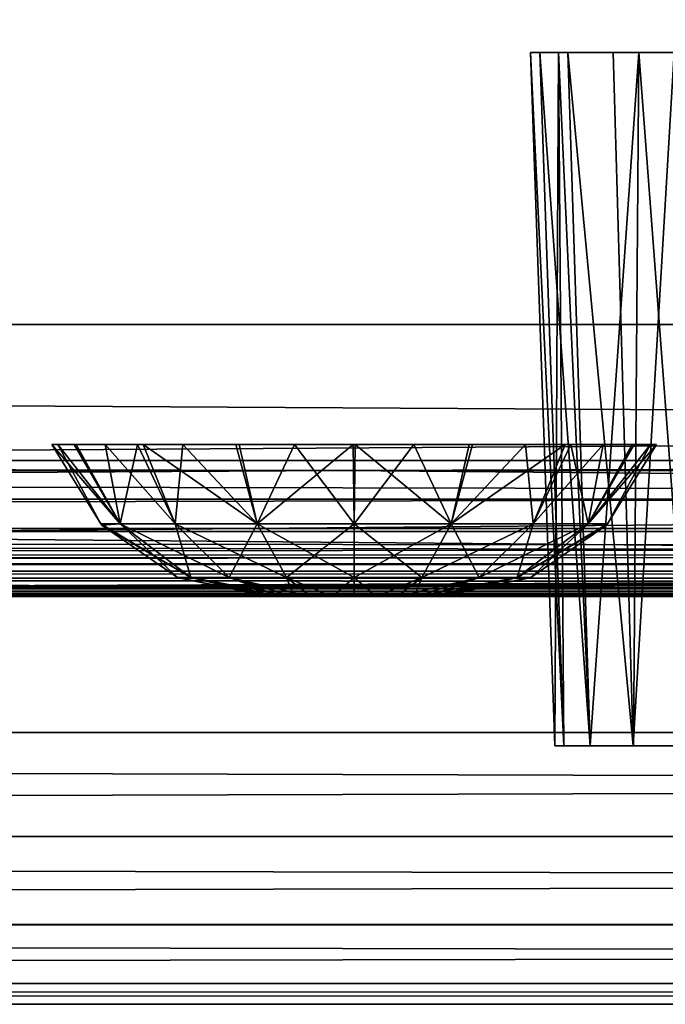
# Model space of a CAD drawing. Header units: millimetres. Extents: x -125 to 125, y -5 to 106.
# Tile 40 of 81: x -26.46 to -21.71, y -5 to 2.24. Entities that reach past the tile are written whole.
import ezdxf

# ---------------------------------------------------------------- set-up
doc = ezdxf.new("R2010")
doc.units = ezdxf.units.MM
doc.header["$LTSCALE"] = 65.185185
for name, color, linetype in [('109', 7, 'CONTINUOUS'), ('110', 7, 'CONTINUOUS'), ('16', 7, 'CONTINUOUS'), ('2', 7, 'CONTINUOUS'), ('204', 7, 'CONTINUOUS'), ('205', 7, 'CONTINUOUS'), ('206', 7, 'CONTINUOUS'), ('21', 7, 'CONTINUOUS'), ('234', 7, 'CONTINUOUS'), ('235', 7, 'CONTINUOUS'), ('236', 7, 'CONTINUOUS'), ('244', 7, 'CONTINUOUS'), ('245', 7, 'CONTINUOUS'), ('246', 7, 'CONTINUOUS'), ('247', 7, 'CONTINUOUS'), ('248', 7, 'CONTINUOUS'), ('250', 7, 'CONTINUOUS'), ('251', 7, 'CONTINUOUS'), ('252', 7, 'CONTINUOUS'), ('253', 7, 'CONTINUOUS'), ('254', 7, 'CONTINUOUS'), ('28', 7, 'CONTINUOUS'), ('29', 7, 'CONTINUOUS'), ('32', 7, 'CONTINUOUS'), ('37', 7, 'CONTINUOUS'), ('68', 7, 'CONTINUOUS'), ('76', 7, 'CONTINUOUS'), ('77', 7, 'CONTINUOUS'), ('82', 7, 'CONTINUOUS')]:
    doc.layers.add(name, color=color, linetype=linetype)

msp = doc.modelspace()

# ---------------------------------------------------------------- linework, layer by layer
at = {"layer": '109', "linetype": 'Continuous'}
for points in [[(-125, 0, -50), (-124.6547, 39.5652, -49.6547), (124.6547, 39.5652, -49.6547), (-125, 0, -50)], [(-125, 0, -50), (124.6547, 39.5652, -49.6547), (125, 0, -50), (-125, 0, -50)]]:
    msp.add_3dface(points, dxfattribs=at)
at = {"layer": '110', "linetype": 'Continuous'}
for points in [[(-124.6547, 39.5652, 49.6547), (-125, 0, 50), (125, 0, 50), (-124.6547, 39.5652, 49.6547)], [(-124.6547, 39.5652, 49.6547), (125, 0, 50), (124.6547, 39.5652, 49.6547), (-124.6547, 39.5652, 49.6547)]]:
    msp.add_3dface(points, dxfattribs=at)
at = {"layer": '16', "linetype": 'Continuous'}
for points in [[(37.9456, -2, 48.712), (-38.1629, -2, 49.334), (37.9456, -2, 47.9956), (37.9456, -2, 48.712)], [(38.0014, -2, 49.0415), (-38.1629, -2, 49.334), (37.9456, -2, 48.712), (38.0014, -2, 49.0415)], [(-38.1629, -2, 49.334), (0, -2, 47.3355), (37.9456, -2, 47.9956), (-38.1629, -2, 49.334)], [(0, -2, 47.3355), (-38.1629, -2, 49.334), (-38.0014, -2, 49.0415), (0, -2, 47.3355)], [(38.1629, -2, 49.334), (-38.1629, -2, 49.334), (38.0014, -2, 49.0415), (38.1629, -2, 49.334)], [(-38.1497, -2, 47.3903), (0, -2, 47.3355), (-37.9979, -2, 47.6762), (-38.1497, -2, 47.3903)], [(-37.9456, -2, 48.712), (0, -2, 47.3355), (-38.0014, -2, 49.0415), (-37.9456, -2, 48.712)], [(-37.9979, -2, 47.6762), (0, -2, 47.3355), (-37.9456, -2, 47.9956), (-37.9979, -2, 47.6762)], [(-37.9456, -2, 47.9956), (0, -2, 47.3355), (-37.9456, -2, 48.712), (-37.9456, -2, 47.9956)]]:
    msp.add_3dface(points, dxfattribs=at)
at = {"layer": '2', "linetype": 'Continuous'}
for points in [[(123.9, -1.5218, 49.8336), (-123.9, -1.7586, 49.762), (123.9, -1.6513, 49.8106), (123.9, -1.5218, 49.8336)], [(-123.9, -1.5218, 49.8336), (-123.9, -1.7586, 49.762), (123.9, -1.5218, 49.8336), (-123.9, -1.5218, 49.8336)], [(123.9, -1.6513, 49.8106), (-123.9, -1.7586, 49.762), (123.9, -1.7623, 49.7597), (123.9, -1.6513, 49.8106)], [(-123.9, -1.7586, 49.762), (-123.9, -1.7623, 49.7597), (123.9, -1.7623, 49.7597), (-123.9, -1.7586, 49.762)], [(-123.9, -1.7623, 49.7597), (-123.9, -1.9334, 49.5834), (123.9, -1.768, 49.7561), (-123.9, -1.7623, 49.7597)], [(123.9, -1.7623, 49.7597), (-123.9, -1.7623, 49.7597), (123.9, -1.768, 49.7561), (123.9, -1.7623, 49.7597)], [(-123.9, -1.9334, 49.5834), (-41.0648, -1.9623, 49.5244), (123.9, -1.768, 49.7561), (-123.9, -1.9334, 49.5834)], [(-38.9352, -1.9623, 49.5244), (123.9, -1.768, 49.7561), (-41.0648, -1.9623, 49.5244), (-38.9352, -1.9623, 49.5244)], [(-38.9352, -1.9623, 49.5244), (38.9352, -1.9623, 49.5244), (123.9, -1.768, 49.7561), (-38.9352, -1.9623, 49.5244)], [(-38.9352, -1.9623, 49.5244), (-38.5173, -1.9793, 49.4765), (38.9352, -1.9623, 49.5244), (-38.9352, -1.9623, 49.5244)], [(38.9352, -1.9623, 49.5244), (-38.5173, -1.9793, 49.4765), (38.6531, -1.9705, 49.5032), (38.9352, -1.9623, 49.5244)], [(38.6531, -1.9705, 49.5032), (-38.5173, -1.9793, 49.4765), (38.5145, -1.9795, 49.4758), (38.6531, -1.9705, 49.5032)], [(-38.5173, -1.9793, 49.4765), (-38.1629, -2, 49.334), (38.5145, -1.9795, 49.4758), (-38.5173, -1.9793, 49.4765)], [(38.5145, -1.9795, 49.4758), (-38.1629, -2, 49.334), (38.3888, -1.9888, 49.4393), (38.5145, -1.9795, 49.4758)], [(-38.1629, -2, 49.334), (38.1629, -2, 49.334), (38.3888, -1.9888, 49.4393), (-38.1629, -2, 49.334)]]:
    msp.add_3dface(points, dxfattribs=at)
at = {"layer": '204', "linetype": 'Continuous'}
for points in [[(-22.7031, 2, -19.7818), (-22.4983, 2, -20.9787), (-22.525, -3.1, -19.7818), (-22.7031, 2, -19.7818)], [(-22.525, -3.1, -19.7818), (-22.4983, 2, -20.9787), (-22.4591, -3.1, -20.4503), (-22.525, -3.1, -19.7818)], [(-22.4591, -3.1, -20.4503), (-22.4983, 2, -20.9787), (-22.2643, -3.1, -21.0918), (-22.4591, -3.1, -20.4503)], [(-22.4983, 2, -20.9787), (-21.9073, 2, -22.0394), (-22.2643, -3.1, -21.0918), (-22.4983, 2, -20.9787)], [(-22.2643, -3.1, -21.0918), (-21.9073, 2, -22.0394), (-21.9477, -3.1, -21.6839), (-22.2643, -3.1, -21.0918)], [(-21.9477, -3.1, -21.6839), (-21.9073, 2, -22.0394), (-21.5219, -3.1, -22.2023), (-21.9477, -3.1, -21.6839)], [(-21.9073, 2, -22.0394), (-20.9973, 2, -22.8432), (-21.5219, -3.1, -22.2023), (-21.9073, 2, -22.0394)]]:
    msp.add_3dface(points, dxfattribs=at)
at = {"layer": '205', "linetype": 'Continuous'}
for points in [[(-22.7031, 2, -19.7818), (-22.525, -3.1, -19.7818), (-22.4592, -3.1, -19.1142), (-22.7031, 2, -19.7818)], [(-22.7031, 2, -19.7818), (-22.4592, -3.1, -19.1142), (-22.6339, 2, -19.0795), (-22.7031, 2, -19.7818)], [(-22.6339, 2, -19.0795), (-22.2646, -3.1, -18.4725), (-22.4291, 2, -18.4042), (-22.6339, 2, -19.0795)], [(-22.4592, -3.1, -19.1142), (-22.2646, -3.1, -18.4725), (-22.6339, 2, -19.0795), (-22.4592, -3.1, -19.1142)], [(-22.2646, -3.1, -18.4725), (-21.9479, -3.1, -17.8802), (-22.4291, 2, -18.4042), (-22.2646, -3.1, -18.4725)], [(-22.4291, 2, -18.4042), (-21.9479, -3.1, -17.8802), (-22.0964, 2, -17.7818), (-22.4291, 2, -18.4042)], [(-22.0964, 2, -17.7818), (-21.9479, -3.1, -17.8802), (-21.6487, 2, -17.2363), (-22.0964, 2, -17.7818)], [(-21.9479, -3.1, -17.8802), (-21.5226, -3.1, -17.362), (-21.6487, 2, -17.2363), (-21.9479, -3.1, -17.8802)]]:
    msp.add_3dface(points, dxfattribs=at)
at = {"layer": '206', "linetype": 'Continuous'}
for points in [[(-22.525, -3.1, -19.7818), (-15.7471, -3.1, -19.1134), (-22.4592, -3.1, -19.1142), (-22.525, -3.1, -19.7818)], [(-22.525, -3.1, -19.7818), (-15.6812, -3.1, -19.7818), (-15.7471, -3.1, -19.1134), (-22.525, -3.1, -19.7818)], [(-22.525, -3.1, -19.7818), (-22.4591, -3.1, -20.4503), (-15.6812, -3.1, -19.7818), (-22.525, -3.1, -19.7818)], [(-15.7471, -3.1, -19.1134), (-22.2646, -3.1, -18.4725), (-22.4592, -3.1, -19.1142), (-15.7471, -3.1, -19.1134)], [(-22.4591, -3.1, -20.4503), (-15.747, -3.1, -20.4495), (-15.6812, -3.1, -19.7818), (-22.4591, -3.1, -20.4503)], [(-22.4591, -3.1, -20.4503), (-15.9416, -3.1, -21.0912), (-15.747, -3.1, -20.4495), (-22.4591, -3.1, -20.4503)], [(-22.4591, -3.1, -20.4503), (-22.2643, -3.1, -21.0918), (-15.9416, -3.1, -21.0912), (-22.4591, -3.1, -20.4503)], [(-15.9419, -3.1, -18.4719), (-21.9479, -3.1, -17.8802), (-22.2646, -3.1, -18.4725), (-15.9419, -3.1, -18.4719)], [(-15.7471, -3.1, -19.1134), (-15.9419, -3.1, -18.4719), (-22.2646, -3.1, -18.4725), (-15.7471, -3.1, -19.1134)], [(-22.2643, -3.1, -21.0918), (-16.2583, -3.1, -21.6835), (-15.9416, -3.1, -21.0912), (-22.2643, -3.1, -21.0918)], [(-22.2643, -3.1, -21.0918), (-21.9477, -3.1, -21.6839), (-16.2583, -3.1, -21.6835), (-22.2643, -3.1, -21.0918)], [(-16.2586, -3.1, -17.8798), (-21.5226, -3.1, -17.362), (-21.9479, -3.1, -17.8802), (-16.2586, -3.1, -17.8798)], [(-15.9419, -3.1, -18.4719), (-16.2586, -3.1, -17.8798), (-21.9479, -3.1, -17.8802), (-15.9419, -3.1, -18.4719)], [(-21.9477, -3.1, -21.6839), (-16.6836, -3.1, -22.2016), (-16.2583, -3.1, -21.6835), (-21.9477, -3.1, -21.6839)], [(-21.9477, -3.1, -21.6839), (-21.5219, -3.1, -22.2023), (-16.6836, -3.1, -22.2016), (-21.9477, -3.1, -21.6839)]]:
    msp.add_3dface(points, dxfattribs=at)
at = {"layer": '21', "linetype": 'Continuous'}
for points in [[(0, -1.8146, 46.3906), (-60.7776, -1.8146, 46.5297), (0, -1.2857, 45.5859), (0, -1.8146, 46.3906)], [(0, -1.2857, 45.5859), (-60.7776, -1.8146, 46.5297), (-60.1982, -1.2857, 45.7223), (0, -1.2857, 45.5859)], [(-60.7776, -1.8146, 46.5297), (0, -1.8146, 46.3906), (-41.0604, -1.9777, 47.064), (-60.7776, -1.8146, 46.5297)], [(-41.0604, -1.9777, 47.064), (0, -1.8146, 46.3906), (-39.9998, -1.9778, 47.0635), (-41.0604, -1.9777, 47.064)], [(-39.9998, -1.9778, 47.0635), (0, -1.8146, 46.3906), (-38.9393, -1.9779, 47.063), (-39.9998, -1.9778, 47.0635)], [(-38.9393, -1.9779, 47.063), (0, -1.8146, 46.3906), (-38.5034, -1.9881, 47.1473), (-38.9393, -1.9779, 47.063)], [(0, -1.8146, 46.3906), (-38.1497, -2, 47.3903), (-38.5034, -1.9881, 47.1473), (0, -1.8146, 46.3906)], [(0, -2, 47.3355), (-38.1497, -2, 47.3903), (0, -1.8146, 46.3906), (0, -2, 47.3355)]]:
    msp.add_3dface(points, dxfattribs=at)
at = {"layer": '234', "linetype": 'Continuous'}
for points in [[(-23.3744, -2), (-24.6256, -2), (-24.6041, -2, -0.1624), (-23.3744, -2)], [(-23.3959, -2, 0.1624), (-24.6256, -2), (-23.3744, -2), (-23.3959, -2, 0.1624)], [(-24.6042, -2, 0.162), (-24.6256, -2), (-23.3959, -2, 0.1624), (-24.6042, -2, 0.162)], [(-24.5417, -2, 0.3128), (-24.6042, -2, 0.162), (-23.3959, -2, 0.1624), (-24.5417, -2, 0.3128)], [(-23.4583, -2, -0.3128), (-23.3958, -2, -0.162), (-24.6041, -2, -0.1624), (-23.4583, -2, -0.3128)], [(-23.3958, -2, -0.162), (-23.3744, -2), (-24.6041, -2, -0.1624), (-23.3958, -2, -0.162)], [(-24.5414, -2, -0.3134), (-23.4583, -2, -0.3128), (-24.6041, -2, -0.1624), (-24.5414, -2, -0.3134)], [(-24.4423, -2, 0.4423), (-24.5417, -2, 0.3128), (-23.4586, -2, 0.3134), (-24.4423, -2, 0.4423)], [(-23.4586, -2, 0.3134), (-24.5417, -2, 0.3128), (-23.3959, -2, 0.1624), (-23.4586, -2, 0.3134)], [(-23.5577, -2, -0.4423), (-23.4583, -2, -0.3128), (-24.5414, -2, -0.3134), (-23.5577, -2, -0.4423)], [(-24.442, -2, -0.4427), (-23.5577, -2, -0.4423), (-24.5414, -2, -0.3134), (-24.442, -2, -0.4427)], [(-23.558, -2, 0.4427), (-24.4423, -2, 0.4423), (-23.4586, -2, 0.3134), (-23.558, -2, 0.4427)], [(-24.3129, -2, 0.5417), (-24.4423, -2, 0.4423), (-23.558, -2, 0.4427), (-24.3129, -2, 0.5417)], [(-23.6871, -2, -0.5417), (-23.5577, -2, -0.4423), (-24.442, -2, -0.4427), (-23.6871, -2, -0.5417)], [(-24.3127, -2, -0.5418), (-23.6871, -2, -0.5417), (-24.442, -2, -0.4427), (-24.3127, -2, -0.5418)], [(-23.6873, -2, 0.5418), (-24.3129, -2, 0.5417), (-23.558, -2, 0.4427), (-23.6873, -2, 0.5418)], [(-24.162, -2, 0.6042), (-24.3129, -2, 0.5417), (-23.6873, -2, 0.5418), (-24.162, -2, 0.6042)], [(-24.162, -2, -0.6042), (-23.838, -2, -0.6042), (-24.3127, -2, -0.5418), (-24.162, -2, -0.6042)], [(-23.838, -2, -0.6042), (-23.6871, -2, -0.5417), (-24.3127, -2, -0.5418), (-23.838, -2, -0.6042)], [(-23.838, -2, 0.6042), (-24.162, -2, 0.6042), (-23.6873, -2, 0.5418), (-23.838, -2, 0.6042)], [(-23.9999, -2, 0.6256), (-24.162, -2, 0.6042), (-23.838, -2, 0.6042), (-23.9999, -2, 0.6256)], [(-24.0001, -2, -0.6256), (-23.838, -2, -0.6042), (-24.162, -2, -0.6042), (-24.0001, -2, -0.6256)]]:
    msp.add_3dface(points, dxfattribs=at)
at = {"layer": '235', "linetype": 'Continuous'}
for points in [[(-25.862, -1.4667, 0), (-25.7203, -1.4667, 0.7126), (-26.223, -0.8814, 0), (-25.862, -1.4667, 0)], [(-26.223, -0.8814, 0), (-25.7203, -1.4667, 0.7126), (-26.0577, -0.8815, 0.8414), (-26.223, -0.8814, 0)], [(-26.0577, -0.8815, 0.8414), (-25.7203, -1.4667, 0.7126), (-25.5931, -0.8814, 1.5505), (-26.0577, -0.8815, 0.8414)], [(-25.7203, -1.4667, 0.7126), (-25.3167, -1.4667, 1.3167), (-25.5931, -0.8814, 1.5505), (-25.7203, -1.4667, 0.7126)], [(-25.5931, -0.8814, 1.5505), (-25.3167, -1.4667, 1.3167), (-25.2597, -0.8814, 1.8317), (-25.5931, -0.8814, 1.5505)], [(-25.3167, -1.4667, 1.3167), (-24.7126, -1.4667, 1.7203), (-25.2597, -0.8814, 1.8317), (-25.3167, -1.4667, 1.3167)], [(-25.2597, -0.8814, 1.8317), (-24.7126, -1.4667, 1.7203), (-24.8706, -0.8814, 2.0454), (-25.2597, -0.8814, 1.8317)], [(-24.8706, -0.8814, 2.0454), (-24.7126, -1.4667, 1.7203), (-24.4377, -0.8814, 2.1795), (-24.8706, -0.8814, 2.0454)], [(-24.7126, -1.4667, 1.7203), (-24, -1.4667, 1.862), (-24.4377, -0.8814, 2.1795), (-24.7126, -1.4667, 1.7203)], [(-24.4377, -0.8814, 2.1795), (-24, -1.4667, 1.862), (-23.9929, -0.8814, 2.223), (-24.4377, -0.8814, 2.1795)], [(-24, -1.4667, 1.862), (-23.2874, -1.4667, 1.7203), (-23.9929, -0.8814, 2.223), (-24, -1.4667, 1.862)], [(-23.9929, -0.8814, 2.223), (-23.2874, -1.4667, 1.7203), (-23.1538, -0.8814, 2.0557), (-23.9929, -0.8814, 2.223)], [(-23.1538, -0.8814, 2.0557), (-23.2874, -1.4667, 1.7203), (-22.4497, -0.8815, 1.5932), (-23.1538, -0.8814, 2.0557)], [(-23.2874, -1.4667, 1.7203), (-22.6834, -1.4667, 1.3167), (-22.4497, -0.8815, 1.5932), (-23.2874, -1.4667, 1.7203)], [(-22.6834, -1.4667, 1.3167), (-22.2797, -1.4667, 0.7126), (-22.1694, -0.8815, 1.2612), (-22.6834, -1.4667, 1.3167)], [(-22.4497, -0.8815, 1.5932), (-22.6834, -1.4667, 1.3167), (-22.1694, -0.8815, 1.2612), (-22.4497, -0.8815, 1.5932)], [(-22.2797, -1.4667, 0.7126), (-22.138, -1.4667, 0), (-21.8219, -0.8815, 0.4448), (-22.2797, -1.4667, 0.7126)], [(-21.9557, -0.8815, 0.8734), (-22.2797, -1.4667, 0.7126), (-21.8219, -0.8815, 0.4448), (-21.9557, -0.8815, 0.8734)], [(-22.1694, -0.8815, 1.2612), (-22.2797, -1.4667, 0.7126), (-21.9557, -0.8815, 0.8734), (-22.1694, -0.8815, 1.2612)], [(-21.8219, -0.8815, 0.4448), (-22.138, -1.4667, 0), (-21.777, -0.8814, 0), (-21.8219, -0.8815, 0.4448)], [(-25.862, -1.4667, 0), (-25.1994, -1.8613, 0.4968), (-25.7203, -1.4667, 0.7126), (-25.862, -1.4667, 0)], [(-25.8545, -1.4746, 0), (-25.1994, -1.8613, 0.4968), (-25.862, -1.4667, 0), (-25.8545, -1.4746, 0)], [(-25.2982, -1.8613, 0), (-25.1994, -1.8613, 0.4968), (-25.8545, -1.4746, 0), (-25.2982, -1.8613, 0)], [(-25.7203, -1.4667, 0.7126), (-24.918, -1.8613, 0.918), (-25.3167, -1.4667, 1.3167), (-25.7203, -1.4667, 0.7126)], [(-25.1994, -1.8613, 0.4968), (-24.918, -1.8613, 0.918), (-25.7203, -1.4667, 0.7126), (-25.1994, -1.8613, 0.4968)], [(-25.3167, -1.4667, 1.3167), (-24.4968, -1.8613, 1.1994), (-24.7126, -1.4667, 1.7203), (-25.3167, -1.4667, 1.3167)], [(-24.918, -1.8613, 0.918), (-24.4968, -1.8613, 1.1994), (-25.3167, -1.4667, 1.3167), (-24.918, -1.8613, 0.918)], [(-24.7126, -1.4667, 1.7203), (-24, -1.8613, 1.2982), (-24, -1.4667, 1.862), (-24.7126, -1.4667, 1.7203)], [(-24.4968, -1.8613, 1.1994), (-24, -1.8613, 1.2982), (-24.7126, -1.4667, 1.7203), (-24.4968, -1.8613, 1.1994)], [(-24, -1.4667, 1.862), (-23.5032, -1.8613, 1.1994), (-23.2874, -1.4667, 1.7203), (-24, -1.4667, 1.862)], [(-24, -1.8613, 1.2982), (-23.5032, -1.8613, 1.1994), (-24, -1.4667, 1.862), (-24, -1.8613, 1.2982)], [(-23.5032, -1.8613, 1.1994), (-23.082, -1.8613, 0.918), (-23.2874, -1.4667, 1.7203), (-23.5032, -1.8613, 1.1994)], [(-23.2874, -1.4667, 1.7203), (-23.082, -1.8613, 0.918), (-22.6834, -1.4667, 1.3167), (-23.2874, -1.4667, 1.7203)], [(-23.082, -1.8613, 0.918), (-22.8006, -1.8613, 0.4968), (-22.6834, -1.4667, 1.3167), (-23.082, -1.8613, 0.918)], [(-22.8006, -1.8613, 0.4968), (-22.7018, -1.8613, 0), (-22.2797, -1.4667, 0.7126), (-22.8006, -1.8613, 0.4968)], [(-22.6834, -1.4667, 1.3167), (-22.8006, -1.8613, 0.4968), (-22.2797, -1.4667, 0.7126), (-22.6834, -1.4667, 1.3167)], [(-22.2797, -1.4667, 0.7126), (-22.7018, -1.8613, 0), (-22.1455, -1.4746, 0), (-22.2797, -1.4667, 0.7126)], [(-22.138, -1.4667, 0), (-22.2797, -1.4667, 0.7126), (-22.1455, -1.4746, 0), (-22.138, -1.4667, 0)], [(-25.2982, -1.8613, 0), (-24.6042, -2, 0.162), (-25.1994, -1.8613, 0.4968), (-25.2982, -1.8613, 0)], [(-25.2916, -1.8641, 0), (-24.6042, -2, 0.162), (-25.2982, -1.8613, 0), (-25.2916, -1.8641, 0)], [(-24.6256, -2), (-24.6042, -2, 0.162), (-25.2916, -1.8641, 0), (-24.6256, -2)], [(-25.1994, -1.8613, 0.4968), (-24.4423, -2, 0.4423), (-24.918, -1.8613, 0.918), (-25.1994, -1.8613, 0.4968)], [(-24.5417, -2, 0.3128), (-24.4423, -2, 0.4423), (-25.1994, -1.8613, 0.4968), (-24.5417, -2, 0.3128)], [(-24.6042, -2, 0.162), (-24.5417, -2, 0.3128), (-25.1994, -1.8613, 0.4968), (-24.6042, -2, 0.162)], [(-24.918, -1.8613, 0.918), (-24.3129, -2, 0.5417), (-24.4968, -1.8613, 1.1994), (-24.918, -1.8613, 0.918)], [(-24.4423, -2, 0.4423), (-24.3129, -2, 0.5417), (-24.918, -1.8613, 0.918), (-24.4423, -2, 0.4423)], [(-24.4968, -1.8613, 1.1994), (-24.162, -2, 0.6042), (-24, -1.8613, 1.2982), (-24.4968, -1.8613, 1.1994)], [(-24.3129, -2, 0.5417), (-24.162, -2, 0.6042), (-24.4968, -1.8613, 1.1994), (-24.3129, -2, 0.5417)], [(-24.162, -2, 0.6042), (-23.9999, -2, 0.6256), (-24, -1.8613, 1.2982), (-24.162, -2, 0.6042)], [(-24, -1.8613, 1.2982), (-23.838, -2, 0.6042), (-23.5032, -1.8613, 1.1994), (-24, -1.8613, 1.2982)], [(-23.9999, -2, 0.6256), (-23.838, -2, 0.6042), (-24, -1.8613, 1.2982), (-23.9999, -2, 0.6256)], [(-23.838, -2, 0.6042), (-23.6873, -2, 0.5418), (-23.5032, -1.8613, 1.1994), (-23.838, -2, 0.6042)], [(-23.6873, -2, 0.5418), (-23.558, -2, 0.4427), (-23.5032, -1.8613, 1.1994), (-23.6873, -2, 0.5418)], [(-23.558, -2, 0.4427), (-23.4586, -2, 0.3134), (-23.082, -1.8613, 0.918), (-23.558, -2, 0.4427)], [(-23.5032, -1.8613, 1.1994), (-23.558, -2, 0.4427), (-23.082, -1.8613, 0.918), (-23.5032, -1.8613, 1.1994)], [(-23.082, -1.8613, 0.918), (-23.4586, -2, 0.3134), (-22.8006, -1.8613, 0.4968), (-23.082, -1.8613, 0.918)], [(-23.4586, -2, 0.3134), (-23.3959, -2, 0.1624), (-22.8006, -1.8613, 0.4968), (-23.4586, -2, 0.3134)], [(-23.3959, -2, 0.1624), (-23.3744, -2), (-22.8006, -1.8613, 0.4968), (-23.3959, -2, 0.1624)], [(-22.8006, -1.8613, 0.4968), (-23.3744, -2), (-22.7084, -1.8641, 0), (-22.8006, -1.8613, 0.4968)], [(-22.7018, -1.8613, 0), (-22.8006, -1.8613, 0.4968), (-22.7084, -1.8641, 0), (-22.7018, -1.8613, 0)]]:
    msp.add_3dface(points, dxfattribs=at)
at = {"layer": '236', "linetype": 'Continuous'}
for points in [[(-25.862, -1.4667, 0), (-26.223, -0.8814, 0), (-26.1781, -0.8815, -0.4448), (-25.862, -1.4667, 0)], [(-26.0443, -0.8815, -0.8734), (-25.7203, -1.4666, -0.7126), (-26.1781, -0.8815, -0.4448), (-26.0443, -0.8815, -0.8734)], [(-25.7203, -1.4666, -0.7126), (-25.862, -1.4667, 0), (-26.1781, -0.8815, -0.4448), (-25.7203, -1.4666, -0.7126)], [(-25.8306, -0.8815, -1.2612), (-25.7203, -1.4666, -0.7126), (-26.0443, -0.8815, -0.8734), (-25.8306, -0.8815, -1.2612)], [(-25.3167, -1.4666, -1.3167), (-25.7203, -1.4666, -0.7126), (-25.8306, -0.8815, -1.2612), (-25.3167, -1.4666, -1.3167)], [(-25.5503, -0.8815, -1.5932), (-25.3167, -1.4666, -1.3167), (-25.8306, -0.8815, -1.2612), (-25.5503, -0.8815, -1.5932)], [(-24.8462, -0.8814, -2.0557), (-24.7126, -1.4666, -1.7204), (-25.5503, -0.8815, -1.5932), (-24.8462, -0.8814, -2.0557)], [(-24.7126, -1.4666, -1.7204), (-25.3167, -1.4666, -1.3167), (-25.5503, -0.8815, -1.5932), (-24.7126, -1.4666, -1.7204)], [(-24.0071, -0.8814, -2.223), (-24.7126, -1.4666, -1.7204), (-24.8462, -0.8814, -2.0557), (-24.0071, -0.8814, -2.223)], [(-24, -1.4666, -1.8621), (-24.7126, -1.4666, -1.7204), (-24.0071, -0.8814, -2.223), (-24, -1.4666, -1.8621)], [(-23.5623, -0.8814, -2.1795), (-24, -1.4666, -1.8621), (-24.0071, -0.8814, -2.223), (-23.5623, -0.8814, -2.1795)], [(-23.2874, -1.4666, -1.7203), (-24, -1.4666, -1.8621), (-23.5623, -0.8814, -2.1795), (-23.2874, -1.4666, -1.7203)], [(-23.1294, -0.8814, -2.0454), (-23.2874, -1.4666, -1.7203), (-23.5623, -0.8814, -2.1795), (-23.1294, -0.8814, -2.0454)], [(-22.7403, -0.8814, -1.8317), (-23.2874, -1.4666, -1.7203), (-23.1294, -0.8814, -2.0454), (-22.7403, -0.8814, -1.8317)], [(-22.6833, -1.4666, -1.3167), (-23.2874, -1.4666, -1.7203), (-22.7403, -0.8814, -1.8317), (-22.6833, -1.4666, -1.3167)], [(-22.4069, -0.8814, -1.5505), (-22.6833, -1.4666, -1.3167), (-22.7403, -0.8814, -1.8317), (-22.4069, -0.8814, -1.5505)], [(-22.2796, -1.4666, -0.7126), (-22.6833, -1.4666, -1.3167), (-22.4069, -0.8814, -1.5505), (-22.2796, -1.4666, -0.7126)], [(-21.9423, -0.8815, -0.8414), (-22.2796, -1.4666, -0.7126), (-22.4069, -0.8814, -1.5505), (-21.9423, -0.8815, -0.8414)], [(-21.777, -0.8814, 0), (-22.2796, -1.4666, -0.7126), (-21.9423, -0.8815, -0.8414), (-21.777, -0.8814, 0)], [(-21.777, -0.8814, 0), (-22.138, -1.4667, 0), (-22.2796, -1.4666, -0.7126), (-21.777, -0.8814, 0)], [(-25.8545, -1.4746, 0), (-25.862, -1.4667, 0), (-25.7203, -1.4666, -0.7126), (-25.8545, -1.4746, 0)], [(-25.2982, -1.8613, 0), (-25.8545, -1.4746, 0), (-25.7203, -1.4666, -0.7126), (-25.2982, -1.8613, 0)], [(-25.3167, -1.4666, -1.3167), (-25.1994, -1.8612, -0.4968), (-25.7203, -1.4666, -0.7126), (-25.3167, -1.4666, -1.3167)], [(-25.1994, -1.8612, -0.4968), (-25.2982, -1.8613, 0), (-25.7203, -1.4666, -0.7126), (-25.1994, -1.8612, -0.4968)], [(-24.918, -1.8612, -0.918), (-25.1994, -1.8612, -0.4968), (-25.3167, -1.4666, -1.3167), (-24.918, -1.8612, -0.918)], [(-24.7126, -1.4666, -1.7204), (-24.918, -1.8612, -0.918), (-25.3167, -1.4666, -1.3167), (-24.7126, -1.4666, -1.7204)], [(-24.4968, -1.8612, -1.1994), (-24.918, -1.8612, -0.918), (-24.7126, -1.4666, -1.7204), (-24.4968, -1.8612, -1.1994)], [(-24, -1.4666, -1.8621), (-24.4968, -1.8612, -1.1994), (-24.7126, -1.4666, -1.7204), (-24, -1.4666, -1.8621)], [(-24, -1.8612, -1.2983), (-24.4968, -1.8612, -1.1994), (-24, -1.4666, -1.8621), (-24, -1.8612, -1.2983)], [(-23.5032, -1.8612, -1.1994), (-24, -1.8612, -1.2983), (-23.2874, -1.4666, -1.7203), (-23.5032, -1.8612, -1.1994)], [(-23.2874, -1.4666, -1.7203), (-24, -1.8612, -1.2983), (-24, -1.4666, -1.8621), (-23.2874, -1.4666, -1.7203)], [(-23.082, -1.8612, -0.918), (-23.5032, -1.8612, -1.1994), (-22.6833, -1.4666, -1.3167), (-23.082, -1.8612, -0.918)], [(-22.6833, -1.4666, -1.3167), (-23.5032, -1.8612, -1.1994), (-23.2874, -1.4666, -1.7203), (-22.6833, -1.4666, -1.3167)], [(-22.8006, -1.8612, -0.4968), (-23.082, -1.8612, -0.918), (-22.2796, -1.4666, -0.7126), (-22.8006, -1.8612, -0.4968)], [(-22.2796, -1.4666, -0.7126), (-23.082, -1.8612, -0.918), (-22.6833, -1.4666, -1.3167), (-22.2796, -1.4666, -0.7126)], [(-22.138, -1.4667, 0), (-22.8006, -1.8612, -0.4968), (-22.2796, -1.4666, -0.7126), (-22.138, -1.4667, 0)], [(-22.138, -1.4667, 0), (-22.1455, -1.4746, 0), (-22.8006, -1.8612, -0.4968), (-22.138, -1.4667, 0)], [(-22.1455, -1.4746, 0), (-22.7018, -1.8613, 0), (-22.8006, -1.8612, -0.4968), (-22.1455, -1.4746, 0)], [(-25.2916, -1.8641, 0), (-25.2982, -1.8613, 0), (-25.1994, -1.8612, -0.4968), (-25.2916, -1.8641, 0)], [(-24.6256, -2), (-25.2916, -1.8641, 0), (-25.1994, -1.8612, -0.4968), (-24.6256, -2)], [(-24.6041, -2, -0.1624), (-24.6256, -2), (-25.1994, -1.8612, -0.4968), (-24.6041, -2, -0.1624)], [(-24.5414, -2, -0.3134), (-24.6041, -2, -0.1624), (-25.1994, -1.8612, -0.4968), (-24.5414, -2, -0.3134)], [(-24.918, -1.8612, -0.918), (-24.5414, -2, -0.3134), (-25.1994, -1.8612, -0.4968), (-24.918, -1.8612, -0.918)], [(-24.442, -2, -0.4427), (-24.5414, -2, -0.3134), (-24.918, -1.8612, -0.918), (-24.442, -2, -0.4427)], [(-24.4968, -1.8612, -1.1994), (-24.442, -2, -0.4427), (-24.918, -1.8612, -0.918), (-24.4968, -1.8612, -1.1994)], [(-24.162, -2, -0.6042), (-24.3127, -2, -0.5418), (-24.4968, -1.8612, -1.1994), (-24.162, -2, -0.6042)], [(-24, -1.8612, -1.2983), (-24.162, -2, -0.6042), (-24.4968, -1.8612, -1.1994), (-24, -1.8612, -1.2983)], [(-24.3127, -2, -0.5418), (-24.442, -2, -0.4427), (-24.4968, -1.8612, -1.1994), (-24.3127, -2, -0.5418)], [(-24.0001, -2, -0.6256), (-24.162, -2, -0.6042), (-24, -1.8612, -1.2983), (-24.0001, -2, -0.6256)], [(-23.838, -2, -0.6042), (-24.0001, -2, -0.6256), (-24, -1.8612, -1.2983), (-23.838, -2, -0.6042)], [(-23.5032, -1.8612, -1.1994), (-23.838, -2, -0.6042), (-24, -1.8612, -1.2983), (-23.5032, -1.8612, -1.1994)], [(-23.6871, -2, -0.5417), (-23.838, -2, -0.6042), (-23.5032, -1.8612, -1.1994), (-23.6871, -2, -0.5417)], [(-23.082, -1.8612, -0.918), (-23.6871, -2, -0.5417), (-23.5032, -1.8612, -1.1994), (-23.082, -1.8612, -0.918)], [(-23.5577, -2, -0.4423), (-23.6871, -2, -0.5417), (-23.082, -1.8612, -0.918), (-23.5577, -2, -0.4423)], [(-22.8006, -1.8612, -0.4968), (-23.5577, -2, -0.4423), (-23.082, -1.8612, -0.918), (-22.8006, -1.8612, -0.4968)], [(-23.4583, -2, -0.3128), (-23.5577, -2, -0.4423), (-22.8006, -1.8612, -0.4968), (-23.4583, -2, -0.3128)], [(-23.3958, -2, -0.162), (-23.4583, -2, -0.3128), (-22.8006, -1.8612, -0.4968), (-23.3958, -2, -0.162)], [(-22.7018, -1.8613, 0), (-23.3958, -2, -0.162), (-22.8006, -1.8612, -0.4968), (-22.7018, -1.8613, 0)], [(-23.3744, -2), (-23.3958, -2, -0.162), (-22.7018, -1.8613, 0), (-23.3744, -2)], [(-23.3744, -2), (-22.7018, -1.8613, 0), (-22.7084, -1.8641, 0), (-23.3744, -2)]]:
    msp.add_3dface(points, dxfattribs=at)
at = {"layer": '244', "linetype": 'Continuous'}
for points in [[(114, 42, -55.5), (-125, -3, -55.5), (-114, 42, -55.5), (114, 42, -55.5)], [(125, -3, -55.5), (-125, -3, -55.5), (114, 42, -55.5), (125, -3, -55.5)]]:
    msp.add_3dface(points, dxfattribs=at)
at = {"layer": '245', "linetype": 'Continuous'}
for points in [[(-125, -3, -55.5), (125, -3, -55.5), (125, -3.7653, -55.3478), (-125, -3, -55.5)], [(-125, -3.7648, -55.348), (-125, -3, -55.5), (125, -3.7653, -55.3478), (-125, -3.7648, -55.348)], [(-125, -4.4135, -54.9149), (-125, -3.7648, -55.348), (125, -3.7653, -55.3478), (-125, -4.4135, -54.9149)], [(125, -4.4149, -54.9135), (-125, -4.4135, -54.9149), (125, -3.7653, -55.3478), (125, -4.4149, -54.9135)], [(-125, -4.8478, -54.2653), (-125, -4.4135, -54.9149), (125, -4.4149, -54.9135), (-125, -4.8478, -54.2653)], [(125, -4.848, -54.2648), (-125, -4.8478, -54.2653), (125, -4.4149, -54.9135), (125, -4.848, -54.2648)], [(125, -5, -53.5), (-125, -4.8478, -54.2653), (125, -4.848, -54.2648), (125, -5, -53.5)], [(-125, -5, -53.5), (-125, -4.8478, -54.2653), (125, -5, -53.5), (-125, -5, -53.5)]]:
    msp.add_3dface(points, dxfattribs=at)
at = {"layer": '246', "linetype": 'Continuous'}
for points in [[(73.1459, -5, -2.4111), (-125, -5, 53.5), (-110.658, -5, 39.09), (73.1459, -5, -2.4111)], [(-125, -5, -53.5), (125, -5, -53.5), (-112.25, -5, -39.75), (-125, -5, -53.5)], [(125, -5, 53.5), (-125, -5, 53.5), (112.25, -5, 39.75), (125, -5, 53.5)], [(112.25, -5, 39.75), (-125, -5, 53.5), (111.389, -5, 39.5788), (112.25, -5, 39.75)], [(111.389, -5, 39.5788), (-125, -5, 53.5), (110.6585, -5, 39.0905), (111.389, -5, 39.5788)], [(110.6585, -5, 39.0905), (-125, -5, 53.5), (110.1713, -5, 38.361), (110.6585, -5, 39.0905)], [(110.1713, -5, 38.361), (-125, -5, 53.5), (110, -5, 37.5001), (110.1713, -5, 38.361)], [(110, -5, 37.5001), (-125, -5, 53.5), (97.7869, -5, 19.4187), (110, -5, 37.5001)], [(97.7869, -5, 19.4187), (-125, -5, 53.5), (93, -5, 20), (97.7869, -5, 19.4187)], [(93, -5, 20), (-125, -5, 53.5), (88.214, -5, 19.4189), (93, -5, 20)], [(88.214, -5, 19.4189), (-125, -5, 53.5), (83.705, -5, 17.7088), (88.214, -5, 19.4189)], [(83.705, -5, 17.7088), (-125, -5, 53.5), (79.7371, -5, 14.9698), (83.705, -5, 17.7088)], [(79.7371, -5, 14.9698), (-125, -5, 53.5), (76.5399, -5, 11.3607), (79.7371, -5, 14.9698)], [(76.5399, -5, 11.3607), (-125, -5, 53.5), (74.2996, -5, 7.0918), (76.5399, -5, 11.3607)], [(74.2996, -5, 7.0918), (-125, -5, 53.5), (73.1457, -5, 2.4098), (74.2996, -5, 7.0918)], [(73.1457, -5, 2.4098), (-125, -5, 53.5), (73.1459, -5, -2.4111), (73.1457, -5, 2.4098)], [(-112.25, -5, -39.75), (125, -5, -53.5), (-111.389, -5, -39.5788), (-112.25, -5, -39.75)], [(-111.389, -5, -39.5788), (125, -5, -53.5), (-110.6585, -5, -39.0905), (-111.389, -5, -39.5788)], [(-110.6585, -5, -39.0905), (125, -5, -53.5), (-110.1713, -5, -38.361), (-110.6585, -5, -39.0905)], [(-110.171, -5, 38.3605), (73.1459, -5, -2.4111), (-110.658, -5, 39.09), (-110.171, -5, 38.3605)], [(-110.1713, -5, -38.361), (125, -5, -53.5), (-110, -5, -37.5001), (-110.1713, -5, -38.361)], [(-110, -5, 37.4999), (73.1459, -5, -2.4111), (-110.171, -5, 38.3605), (-110, -5, 37.4999)], [(74.2993, -5, -7.091), (73.1459, -5, -2.4111), (-110, -5, 37.4999), (74.2993, -5, -7.091)], [(125, -5, -53.5), (79.7363, -5, -14.9691), (-110, -5, 37.4999), (125, -5, -53.5)], [(125, -5, -53.5), (-110, -5, 37.4999), (-110, -5, -37.5001), (125, -5, -53.5)], [(76.5392, -5, -11.3597), (74.2993, -5, -7.091), (-110, -5, 37.4999), (76.5392, -5, -11.3597)], [(79.7363, -5, -14.9691), (76.5392, -5, -11.3597), (-110, -5, 37.4999), (79.7363, -5, -14.9691)]]:
    msp.add_3dface(points, dxfattribs=at)
at = {"layer": '247', "linetype": 'Continuous'}
for points in [[(-125, -3, 55.5), (-125, -3.7653, 55.3478), (125, -3, 55.5), (-125, -3, 55.5)], [(125, -3, 55.5), (-125, -3.7653, 55.3478), (125, -3.7648, 55.348), (125, -3, 55.5)], [(125, -3.7648, 55.348), (-125, -3.7653, 55.3478), (125, -4.4135, 54.9149), (125, -3.7648, 55.348)], [(-125, -3.7653, 55.3478), (-125, -4.4149, 54.9135), (125, -4.4135, 54.9149), (-125, -3.7653, 55.3478)], [(125, -4.4135, 54.9149), (-125, -4.4149, 54.9135), (125, -4.8478, 54.2653), (125, -4.4135, 54.9149)], [(-125, -4.4149, 54.9135), (-125, -4.848, 54.2648), (125, -4.8478, 54.2653), (-125, -4.4149, 54.9135)], [(-125, -5, 53.5), (125, -5, 53.5), (125, -4.8478, 54.2653), (-125, -5, 53.5)], [(-125, -4.848, 54.2648), (-125, -5, 53.5), (125, -4.8478, 54.2653), (-125, -4.848, 54.2648)]]:
    msp.add_3dface(points, dxfattribs=at)
at = {"layer": '248', "linetype": 'Continuous'}
for points in [[(-125, -3, 55.5), (125, -3, 55.5), (-114, 42, 55.5), (-125, -3, 55.5)], [(125, -3, 55.5), (114, 42, 55.5), (-114, 42, 55.5), (125, -3, 55.5)]]:
    msp.add_3dface(points, dxfattribs=at)
at = {"layer": '250', "linetype": 'Continuous'}
for points in [[(-125, -1, -52.5), (125, -1, -52.5), (-114, 42, -52.5), (-125, -1, -52.5)], [(-114, 42, -52.5), (125, -1, -52.5), (114, 42, -52.5), (-114, 42, -52.5)]]:
    msp.add_3dface(points, dxfattribs=at)
at = {"layer": '251', "linetype": 'Continuous'}
for points in [[(125, -1, -52.5), (-125, -1.5, -52.366), (125, -1.5, -52.366), (125, -1, -52.5)], [(-125, -1, -52.5), (-125, -1.5, -52.366), (125, -1, -52.5), (-125, -1, -52.5)], [(-125, -1.5, -52.366), (-125, -1.866, -52), (125, -1.866, -52), (-125, -1.5, -52.366)], [(-125, -1.5, -52.366), (125, -1.866, -52), (125, -1.5, -52.366), (-125, -1.5, -52.366)], [(-125, -1.866, -52), (-125, -2, -51.5), (125, -1.866, -52), (-125, -1.866, -52)], [(-125, -2, -51.5), (125, -2, -51.5), (125, -1.866, -52), (-125, -2, -51.5)]]:
    msp.add_3dface(points, dxfattribs=at)
at = {"layer": '252', "linetype": 'Continuous'}
for points in [[(74.2996, -2, -7.0918), (-125, -2, -51.5), (73.1457, -2, -2.4098), (74.2996, -2, -7.0918)], [(73.1457, -2, -2.4098), (-125, -2, -51.5), (73.1459, -2, 2.4111), (73.1457, -2, -2.4098)], [(73.1459, -2, 2.4111), (-125, -2, -51.5), (-110.658, -2, -39.09), (73.1459, -2, 2.4111)], [(76.5399, -2, -11.3607), (-125, -2, -51.5), (74.2996, -2, -7.0918), (76.5399, -2, -11.3607)], [(79.7371, -2, -14.9698), (-125, -2, -51.5), (76.5399, -2, -11.3607), (79.7371, -2, -14.9698)], [(83.705, -2, -17.7088), (-125, -2, -51.5), (79.7371, -2, -14.9698), (83.705, -2, -17.7088)], [(88.214, -2, -19.4189), (-125, -2, -51.5), (83.705, -2, -17.7088), (88.214, -2, -19.4189)], [(93, -2, -20), (-125, -2, -51.5), (88.214, -2, -19.4189), (93, -2, -20)], [(112.25, -2, -39.75), (-125, -2, -51.5), (111.389, -2, -39.5788), (112.25, -2, -39.75)], [(111.389, -2, -39.5788), (-125, -2, -51.5), (110.6585, -2, -39.0905), (111.389, -2, -39.5788)], [(110.6585, -2, -39.0905), (-125, -2, -51.5), (110.1713, -2, -38.361), (110.6585, -2, -39.0905)], [(110.1713, -2, -38.361), (-125, -2, -51.5), (110, -2, -37.5001), (110.1713, -2, -38.361)], [(97.7869, -2, -19.4187), (-125, -2, -51.5), (93, -2, -20), (97.7869, -2, -19.4187)], [(-125, -2, -51.5), (97.7869, -2, -19.4187), (110, -2, -37.5001), (-125, -2, -51.5)], [(125, -2, -51.5), (-125, -2, -51.5), (112.25, -2, -39.75), (125, -2, -51.5)], [(-125, -2, 51.5), (125, -2, 51.5), (-112.25, -2, 39.75), (-125, -2, 51.5)], [(-112.25, -2, 39.75), (125, -2, 51.5), (-111.389, -2, 39.5788), (-112.25, -2, 39.75)], [(-111.389, -2, 39.5788), (125, -2, 51.5), (-110.6585, -2, 39.0905), (-111.389, -2, 39.5788)], [(-110.6585, -2, 39.0905), (125, -2, 51.5), (-110.1713, -2, 38.361), (-110.6585, -2, 39.0905)], [(-110.171, -2, -38.3605), (73.1459, -2, 2.4111), (-110.658, -2, -39.09), (-110.171, -2, -38.3605)], [(-110.1713, -2, 38.361), (125, -2, 51.5), (-110, -2, 37.5001), (-110.1713, -2, 38.361)], [(-110, -2, -37.4999), (73.1459, -2, 2.4111), (-110.171, -2, -38.3605), (-110, -2, -37.4999)], [(74.2993, -2, 7.091), (73.1459, -2, 2.4111), (-110, -2, -37.4999), (74.2993, -2, 7.091)], [(76.5392, -2, 11.3597), (74.2993, -2, 7.091), (-110, -2, -37.4999), (76.5392, -2, 11.3597)], [(79.7363, -2, 14.9691), (76.5392, -2, 11.3597), (-110, -2, -37.4999), (79.7363, -2, 14.9691)], [(125, -2, 51.5), (79.7363, -2, 14.9691), (-110, -2, -37.4999), (125, -2, 51.5)], [(-110, -2, 37.5001), (125, -2, 51.5), (-110, -2, -37.4999), (-110, -2, 37.5001)]]:
    msp.add_3dface(points, dxfattribs=at)
at = {"layer": '253', "linetype": 'Continuous'}
for points in [[(-125, -1, 52.5), (125, -1, 52.5), (125, -1.5, 52.366), (-125, -1, 52.5)], [(-125, -1.5, 52.366), (-125, -1, 52.5), (125, -1.5, 52.366), (-125, -1.5, 52.366)], [(-125, -1.866, 52), (125, -1.5, 52.366), (125, -1.866, 52), (-125, -1.866, 52)], [(-125, -1.866, 52), (-125, -1.5, 52.366), (125, -1.5, 52.366), (-125, -1.866, 52)], [(-125, -1.866, 52), (125, -1.866, 52), (125, -2, 51.5), (-125, -1.866, 52)], [(-125, -2, 51.5), (-125, -1.866, 52), (125, -2, 51.5), (-125, -2, 51.5)]]:
    msp.add_3dface(points, dxfattribs=at)
at = {"layer": '254', "linetype": 'Continuous'}
for points in [[(114, 42, 52.5), (-125, -1, 52.5), (-114, 42, 52.5), (114, 42, 52.5)], [(125, -1, 52.5), (-125, -1, 52.5), (114, 42, 52.5), (125, -1, 52.5)]]:
    msp.add_3dface(points, dxfattribs=at)
at = {"layer": '28', "linetype": 'Continuous'}
for points in [[(-72.2395, -1.0742, -45.4605), (-24.0799, -1.0742, -45.2858), (-60.2014, -1, -45.0225), (-72.2395, -1.0742, -45.4605)], [(-60.2014, -1, -45.0225), (-24.0799, -1.0742, -45.2858), (0, -1, -44.886), (-60.2014, -1, -45.0225)], [(-24.0799, -1.0742, -45.2858), (24.0799, -1.0742, -45.2858), (0, -1, -44.886), (-24.0799, -1.0742, -45.2858)], [(-24.0799, -1.0742, -45.2858), (-72.2395, -1.0742, -45.4605), (-60.1982, -1.2857, -45.7223), (-24.0799, -1.0742, -45.2858)], [(0, -1.2857, -45.5859), (-24.0799, -1.0742, -45.2858), (-60.1982, -1.2857, -45.7223), (0, -1.2857, -45.5859)], [(24.0799, -1.0742, -45.2858), (-24.0799, -1.0742, -45.2858), (0, -1.2857, -45.5859), (24.0799, -1.0742, -45.2858)]]:
    msp.add_3dface(points, dxfattribs=at)
at = {"layer": '29', "linetype": 'Continuous'}
for points in [[(-60.1982, -1.2857, -45.7223), (-60.7776, -1.8146, -46.5297), (0, -1.8146, -46.3906), (-60.1982, -1.2857, -45.7223)], [(0, -1.2857, -45.5859), (-60.1982, -1.2857, -45.7223), (0, -1.8146, -46.3906), (0, -1.2857, -45.5859)], [(-60.7776, -1.8146, -46.5297), (-38.9393, -1.9779, -47.063), (0, -2, -47.3355), (-60.7776, -1.8146, -46.5297)], [(0, -1.8146, -46.3906), (-60.7776, -1.8146, -46.5297), (0, -2, -47.3355), (0, -1.8146, -46.3906)], [(-38.9393, -1.9779, -47.063), (-38.5034, -1.9881, -47.1474), (0, -2, -47.3355), (-38.9393, -1.9779, -47.063)], [(-38.5034, -1.9881, -47.1474), (-38.4945, -1.9884, -47.1511), (0, -2, -47.3355), (-38.5034, -1.9881, -47.1474)], [(-38.4945, -1.9884, -47.1511), (-38.1497, -2, -47.3903), (0, -2, -47.3355), (-38.4945, -1.9884, -47.1511)]]:
    msp.add_3dface(points, dxfattribs=at)
at = {"layer": '32', "linetype": 'Continuous'}
for points in [[(-38.0014, -2, -49.0415), (-38.1629, -2, -49.334), (38.1629, -2, -49.334), (-38.0014, -2, -49.0415)], [(0, -2, -47.3355), (-38.1497, -2, -47.3903), (-37.9979, -2, -47.6762), (0, -2, -47.3355)], [(-37.9456, -2, -48.712), (-38.0014, -2, -49.0415), (38.1629, -2, -49.334), (-37.9456, -2, -48.712)], [(-37.9456, -2, -47.9956), (0, -2, -47.3355), (-37.9979, -2, -47.6762), (-37.9456, -2, -47.9956)], [(0, -2, -47.3355), (-37.9456, -2, -47.9956), (38.1629, -2, -49.334), (0, -2, -47.3355)], [(-37.9456, -2, -47.9956), (-37.9456, -2, -48.712), (38.1629, -2, -49.334), (-37.9456, -2, -47.9956)]]:
    msp.add_3dface(points, dxfattribs=at)
at = {"layer": '37', "linetype": 'Continuous'}
for points in [[(123.9, -1.5218, -49.8336), (123.9, -1.7586, -49.762), (-123.9, -1.5218, -49.8336), (123.9, -1.5218, -49.8336)], [(-123.9, -1.5218, -49.8336), (123.9, -1.7586, -49.762), (-123.9, -1.6513, -49.8106), (-123.9, -1.5218, -49.8336)], [(-123.9, -1.6513, -49.8106), (123.9, -1.7586, -49.762), (-123.9, -1.7623, -49.7597), (-123.9, -1.6513, -49.8106)], [(123.9, -1.7586, -49.762), (123.9, -1.7623, -49.7597), (-123.9, -1.7623, -49.7597), (123.9, -1.7586, -49.762)], [(123.9, -1.7623, -49.7597), (123.9, -1.9334, -49.5834), (-123.9, -1.768, -49.7561), (123.9, -1.7623, -49.7597)], [(-123.9, -1.7623, -49.7597), (123.9, -1.7623, -49.7597), (-123.9, -1.768, -49.7561), (-123.9, -1.7623, -49.7597)], [(38.9352, -1.9623, -49.5244), (-123.9, -1.768, -49.7561), (41.0648, -1.9623, -49.5244), (38.9352, -1.9623, -49.5244)], [(38.9352, -1.9623, -49.5244), (-38.9352, -1.9623, -49.5244), (-123.9, -1.768, -49.7561), (38.9352, -1.9623, -49.5244)], [(123.9, -1.9334, -49.5834), (41.0648, -1.9623, -49.5244), (-123.9, -1.768, -49.7561), (123.9, -1.9334, -49.5834)], [(38.6531, -1.9705, -49.5032), (-38.9352, -1.9623, -49.5244), (38.9352, -1.9623, -49.5244), (38.6531, -1.9705, -49.5032)], [(-38.5173, -1.9793, -49.4765), (-38.9352, -1.9623, -49.5244), (38.6531, -1.9705, -49.5032), (-38.5173, -1.9793, -49.4765)], [(38.5144, -1.9795, -49.4758), (-38.5173, -1.9793, -49.4765), (38.6531, -1.9705, -49.5032), (38.5144, -1.9795, -49.4758)], [(38.3888, -1.9888, -49.4393), (-38.5173, -1.9793, -49.4765), (38.5144, -1.9795, -49.4758), (38.3888, -1.9888, -49.4393)], [(38.1629, -2, -49.334), (-38.1629, -2, -49.334), (-38.5173, -1.9793, -49.4765), (38.1629, -2, -49.334)], [(38.1629, -2, -49.334), (-38.5173, -1.9793, -49.4765), (38.3888, -1.9888, -49.4393), (38.1629, -2, -49.334)]]:
    msp.add_3dface(points, dxfattribs=at)
at = {"layer": '68', "linetype": 'Continuous'}
for points in [[(123.9, -1.5218, 49.8336), (123.9, 0, 49.9), (-123.9, 0, 49.9), (123.9, -1.5218, 49.8336)], [(-123.9, -1.5218, 49.8336), (123.9, -1.5218, 49.8336), (-123.9, 0, 49.9), (-123.9, -1.5218, 49.8336)]]:
    msp.add_3dface(points, dxfattribs=at)
at = {"layer": '76', "linetype": 'Continuous'}
for points in [[(-24.0799, -1.0742, 45.2858), (-72.2395, -1.0742, 45.4605), (-60.2014, -1, 45.0225), (-24.0799, -1.0742, 45.2858)], [(0, -1, 44.886), (-24.0799, -1.0742, 45.2858), (-60.2014, -1, 45.0225), (0, -1, 44.886)], [(24.0799, -1.0742, 45.2858), (-24.0799, -1.0742, 45.2858), (0, -1, 44.886), (24.0799, -1.0742, 45.2858)], [(-24.0799, -1.0742, 45.2858), (-60.1982, -1.2857, 45.7223), (-72.2395, -1.0742, 45.4605), (-24.0799, -1.0742, 45.2858)], [(0, -1.2857, 45.5859), (-60.1982, -1.2857, 45.7223), (-24.0799, -1.0742, 45.2858), (0, -1.2857, 45.5859)], [(24.0799, -1.0742, 45.2858), (0, -1.2857, 45.5859), (-24.0799, -1.0742, 45.2858), (24.0799, -1.0742, 45.2858)]]:
    msp.add_3dface(points, dxfattribs=at)
at = {"layer": '77', "linetype": 'Continuous'}
for points in [[(0, -1, -44.886), (0, -1, 44.886), (-60.2014, -1, 45.0225), (0, -1, -44.886)], [(-60.2014, -1, -45.0225), (0, -1, -44.886), (-60.2014, -1, 45.0225), (-60.2014, -1, -45.0225)]]:
    msp.add_3dface(points, dxfattribs=at)
at = {"layer": '82', "linetype": 'Continuous'}
for points in [[(123.9, -1.5218, -49.8336), (-123.9, -1.5218, -49.8336), (123.9, 0, -49.9), (123.9, -1.5218, -49.8336)], [(-123.9, -1.5218, -49.8336), (-123.9, 0, -49.9), (123.9, 0, -49.9), (-123.9, -1.5218, -49.8336)]]:
    msp.add_3dface(points, dxfattribs=at)

doc.saveas('drawing.dxf')
